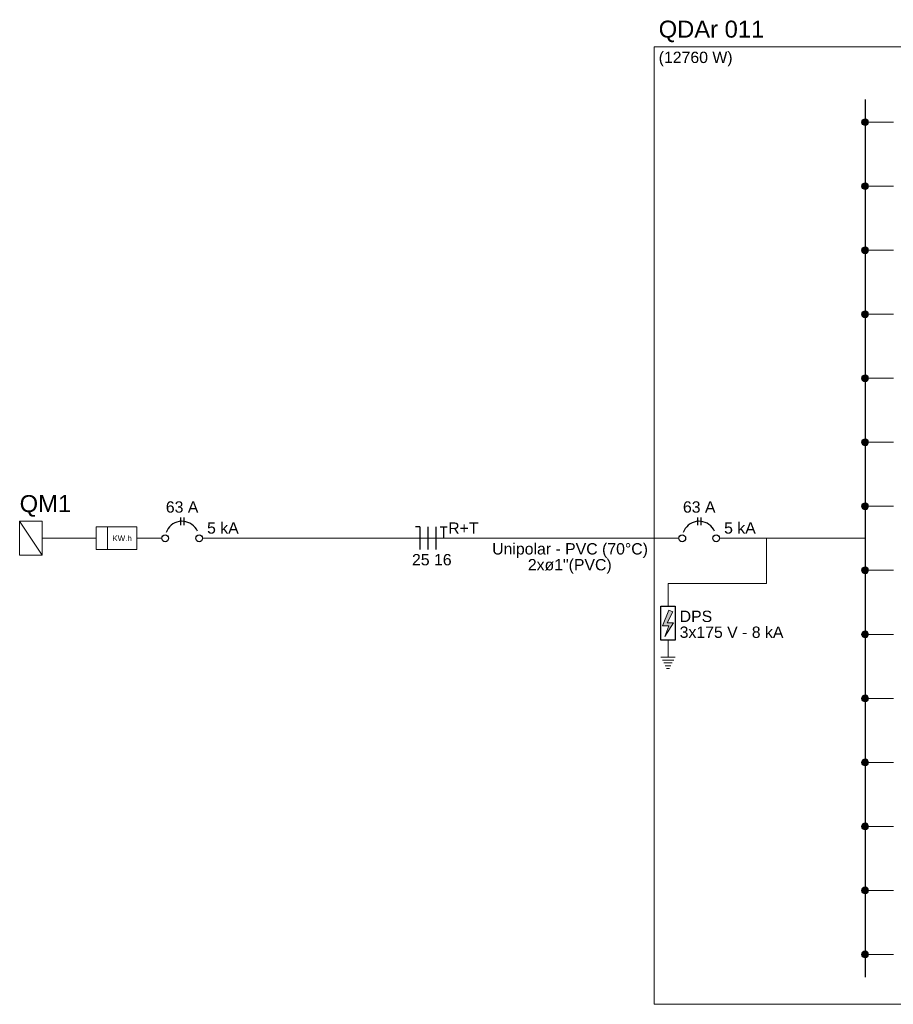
# Model space of a CAD drawing. Extents: x 5066 to 9756, y -2696 to -1109.
# Tile 36 of 208: x 9438 to 9454, y -2670 to -2652. Entities that reach past the tile are written whole.
import ezdxf

# ---------------------------------------------------------------- set-up
doc = ezdxf.new("R2010")
doc.units = 0
doc.header["$MEASUREMENT"] = 0
doc.linetypes.add('NULL', pattern=[0])
for name, color, linetype, lineweight in [('DI-Barramento', 6, 'CONTINUOUS', 30), ('DI-Disjuntor', 3, 'CONTINUOUS', 30), ('DI-Fios', 3, 'CONTINUOUS', 30), ('DI-Linhas do diagrama', 3, 'CONTINUOUS', 20), ('DI-Pontilhado', 3, 'CONTINUOUS', 20), ('DI-Textos do diagrama', 2, 'CONTINUOUS', 20), ('DI-Títulos', 3, 'CONTINUOUS', 9)]:
    doc.layers.add(name, color=color, linetype=linetype, lineweight=lineweight)
doc.styles.add('Arial', font='arial.ttf')

msp = doc.modelspace()

# ---------------------------------------------------------------- hatches: boundary and pattern name
at = {"layer": 'DI-Linhas do diagrama', "linetype": 'Continuous'}
for points in [[(9453.296, -2653.963), (9453.295, -2653.958), (9453.295, -2653.953), (9453.293, -2653.948), (9453.292, -2653.943), (9453.29, -2653.938), (9453.287, -2653.933), (9453.285, -2653.929), (9453.281, -2653.925), (9453.278, -2653.921), (9453.274, -2653.917), (9453.27, -2653.914), (9453.266, -2653.911), (9453.261, -2653.909), (9453.256, -2653.907), (9453.251, -2653.905), (9453.246, -2653.904), (9453.241, -2653.903), (9453.236, -2653.903), (9453.23, -2653.903), (9453.225, -2653.904), (9453.22, -2653.905), (9453.215, -2653.907), (9453.21, -2653.909), (9453.206, -2653.911), (9453.201, -2653.914), (9453.197, -2653.917), (9453.193, -2653.921), (9453.19, -2653.925), (9453.186, -2653.929), (9453.184, -2653.933), (9453.181, -2653.938), (9453.179, -2653.943), (9453.178, -2653.948), (9453.176, -2653.953), (9453.176, -2653.958), (9453.176, -2653.963), (9453.176, -2653.968), (9453.176, -2653.974), (9453.178, -2653.979), (9453.179, -2653.984), (9453.181, -2653.988), (9453.184, -2653.993), (9453.186, -2653.998), (9453.19, -2654.002), (9453.193, -2654.006), (9453.197, -2654.009), (9453.201, -2654.012), (9453.206, -2654.015), (9453.21, -2654.017), (9453.215, -2654.019), (9453.22, -2654.021), (9453.225, -2654.022), (9453.23, -2654.023), (9453.236, -2654.023), (9453.241, -2654.023), (9453.246, -2654.022), (9453.251, -2654.021), (9453.256, -2654.019), (9453.261, -2654.017), (9453.266, -2654.015), (9453.27, -2654.012), (9453.274, -2654.009), (9453.278, -2654.006), (9453.281, -2654.002), (9453.285, -2653.998), (9453.287, -2653.993), (9453.29, -2653.988), (9453.292, -2653.984), (9453.293, -2653.979), (9453.295, -2653.974), (9453.295, -2653.968)], [(9453.296, -2655.093), (9453.295, -2655.088), (9453.295, -2655.083), (9453.293, -2655.078), (9453.292, -2655.073), (9453.29, -2655.068), (9453.287, -2655.063), (9453.285, -2655.059), (9453.281, -2655.055), (9453.278, -2655.051), (9453.274, -2655.047), (9453.27, -2655.044), (9453.266, -2655.041), (9453.261, -2655.039), (9453.256, -2655.037), (9453.251, -2655.035), (9453.246, -2655.034), (9453.241, -2655.033), (9453.236, -2655.033), (9453.23, -2655.033), (9453.225, -2655.034), (9453.22, -2655.035), (9453.215, -2655.037), (9453.21, -2655.039), (9453.206, -2655.041), (9453.201, -2655.044), (9453.197, -2655.047), (9453.193, -2655.051), (9453.19, -2655.055), (9453.186, -2655.059), (9453.184, -2655.063), (9453.181, -2655.068), (9453.179, -2655.073), (9453.178, -2655.078), (9453.176, -2655.083), (9453.176, -2655.088), (9453.176, -2655.093), (9453.176, -2655.098), (9453.176, -2655.104), (9453.178, -2655.109), (9453.179, -2655.114), (9453.181, -2655.118), (9453.184, -2655.123), (9453.186, -2655.128), (9453.19, -2655.132), (9453.193, -2655.136), (9453.197, -2655.139), (9453.201, -2655.142), (9453.206, -2655.145), (9453.21, -2655.147), (9453.215, -2655.149), (9453.22, -2655.151), (9453.225, -2655.152), (9453.23, -2655.153), (9453.236, -2655.153), (9453.241, -2655.153), (9453.246, -2655.152), (9453.251, -2655.151), (9453.256, -2655.149), (9453.261, -2655.147), (9453.266, -2655.145), (9453.27, -2655.142), (9453.274, -2655.139), (9453.278, -2655.136), (9453.281, -2655.132), (9453.285, -2655.128), (9453.287, -2655.123), (9453.29, -2655.118), (9453.292, -2655.114), (9453.293, -2655.109), (9453.295, -2655.104), (9453.295, -2655.098)], [(9453.296, -2656.223), (9453.295, -2656.218), (9453.295, -2656.213), (9453.293, -2656.208), (9453.292, -2656.203), (9453.29, -2656.198), (9453.287, -2656.193), (9453.285, -2656.189), (9453.281, -2656.185), (9453.278, -2656.181), (9453.274, -2656.177), (9453.27, -2656.174), (9453.266, -2656.171), (9453.261, -2656.169), (9453.256, -2656.167), (9453.251, -2656.165), (9453.246, -2656.164), (9453.241, -2656.163), (9453.236, -2656.163), (9453.23, -2656.163), (9453.225, -2656.164), (9453.22, -2656.165), (9453.215, -2656.167), (9453.21, -2656.169), (9453.206, -2656.171), (9453.201, -2656.174), (9453.197, -2656.177), (9453.193, -2656.181), (9453.19, -2656.185), (9453.186, -2656.189), (9453.184, -2656.193), (9453.181, -2656.198), (9453.179, -2656.203), (9453.178, -2656.208), (9453.176, -2656.213), (9453.176, -2656.218), (9453.176, -2656.223), (9453.176, -2656.228), (9453.176, -2656.234), (9453.178, -2656.239), (9453.179, -2656.244), (9453.181, -2656.248), (9453.184, -2656.253), (9453.186, -2656.258), (9453.19, -2656.262), (9453.193, -2656.266), (9453.197, -2656.269), (9453.201, -2656.272), (9453.206, -2656.275), (9453.21, -2656.277), (9453.215, -2656.279), (9453.22, -2656.281), (9453.225, -2656.282), (9453.23, -2656.283), (9453.236, -2656.283), (9453.241, -2656.283), (9453.246, -2656.282), (9453.251, -2656.281), (9453.256, -2656.279), (9453.261, -2656.277), (9453.266, -2656.275), (9453.27, -2656.272), (9453.274, -2656.269), (9453.278, -2656.266), (9453.281, -2656.262), (9453.285, -2656.258), (9453.287, -2656.253), (9453.29, -2656.248), (9453.292, -2656.244), (9453.293, -2656.239), (9453.295, -2656.234), (9453.295, -2656.228)], [(9453.296, -2657.353), (9453.295, -2657.348), (9453.295, -2657.343), (9453.293, -2657.338), (9453.292, -2657.333), (9453.29, -2657.328), (9453.287, -2657.323), (9453.285, -2657.319), (9453.281, -2657.315), (9453.278, -2657.311), (9453.274, -2657.307), (9453.27, -2657.304), (9453.266, -2657.301), (9453.261, -2657.299), (9453.256, -2657.297), (9453.251, -2657.295), (9453.246, -2657.294), (9453.241, -2657.293), (9453.236, -2657.293), (9453.23, -2657.293), (9453.225, -2657.294), (9453.22, -2657.295), (9453.215, -2657.297), (9453.21, -2657.299), (9453.206, -2657.301), (9453.201, -2657.304), (9453.197, -2657.307), (9453.193, -2657.311), (9453.19, -2657.315), (9453.186, -2657.319), (9453.184, -2657.323), (9453.181, -2657.328), (9453.179, -2657.333), (9453.178, -2657.338), (9453.176, -2657.343), (9453.176, -2657.348), (9453.176, -2657.353), (9453.176, -2657.358), (9453.176, -2657.364), (9453.178, -2657.369), (9453.179, -2657.374), (9453.181, -2657.378), (9453.184, -2657.383), (9453.186, -2657.388), (9453.19, -2657.392), (9453.193, -2657.396), (9453.197, -2657.399), (9453.201, -2657.402), (9453.206, -2657.405), (9453.21, -2657.407), (9453.215, -2657.409), (9453.22, -2657.411), (9453.225, -2657.412), (9453.23, -2657.413), (9453.236, -2657.413), (9453.241, -2657.413), (9453.246, -2657.412), (9453.251, -2657.411), (9453.256, -2657.409), (9453.261, -2657.407), (9453.266, -2657.405), (9453.27, -2657.402), (9453.274, -2657.399), (9453.278, -2657.396), (9453.281, -2657.392), (9453.285, -2657.388), (9453.287, -2657.383), (9453.29, -2657.378), (9453.292, -2657.374), (9453.293, -2657.369), (9453.295, -2657.364), (9453.295, -2657.358)], [(9453.296, -2658.483), (9453.295, -2658.478), (9453.295, -2658.473), (9453.293, -2658.468), (9453.292, -2658.463), (9453.29, -2658.458), (9453.287, -2658.453), (9453.285, -2658.449), (9453.281, -2658.445), (9453.278, -2658.441), (9453.274, -2658.437), (9453.27, -2658.434), (9453.266, -2658.431), (9453.261, -2658.429), (9453.256, -2658.427), (9453.251, -2658.425), (9453.246, -2658.424), (9453.241, -2658.423), (9453.236, -2658.423), (9453.23, -2658.423), (9453.225, -2658.424), (9453.22, -2658.425), (9453.215, -2658.427), (9453.21, -2658.429), (9453.206, -2658.431), (9453.201, -2658.434), (9453.197, -2658.437), (9453.193, -2658.441), (9453.19, -2658.445), (9453.186, -2658.449), (9453.184, -2658.453), (9453.181, -2658.458), (9453.179, -2658.463), (9453.178, -2658.468), (9453.176, -2658.473), (9453.176, -2658.478), (9453.176, -2658.483), (9453.176, -2658.488), (9453.176, -2658.494), (9453.178, -2658.499), (9453.179, -2658.504), (9453.181, -2658.508), (9453.184, -2658.513), (9453.186, -2658.518), (9453.19, -2658.522), (9453.193, -2658.526), (9453.197, -2658.529), (9453.201, -2658.532), (9453.206, -2658.535), (9453.21, -2658.537), (9453.215, -2658.539), (9453.22, -2658.541), (9453.225, -2658.542), (9453.23, -2658.543), (9453.236, -2658.543), (9453.241, -2658.543), (9453.246, -2658.542), (9453.251, -2658.541), (9453.256, -2658.539), (9453.261, -2658.537), (9453.266, -2658.535), (9453.27, -2658.532), (9453.274, -2658.529), (9453.278, -2658.526), (9453.281, -2658.522), (9453.285, -2658.518), (9453.287, -2658.513), (9453.29, -2658.508), (9453.292, -2658.504), (9453.293, -2658.499), (9453.295, -2658.494), (9453.295, -2658.488)], [(9453.296, -2659.613), (9453.295, -2659.608), (9453.295, -2659.603), (9453.293, -2659.598), (9453.292, -2659.593), (9453.29, -2659.588), (9453.287, -2659.583), (9453.285, -2659.579), (9453.281, -2659.575), (9453.278, -2659.571), (9453.274, -2659.567), (9453.27, -2659.564), (9453.266, -2659.561), (9453.261, -2659.559), (9453.256, -2659.557), (9453.251, -2659.555), (9453.246, -2659.554), (9453.241, -2659.553), (9453.236, -2659.553), (9453.23, -2659.553), (9453.225, -2659.554), (9453.22, -2659.555), (9453.215, -2659.557), (9453.21, -2659.559), (9453.206, -2659.561), (9453.201, -2659.564), (9453.197, -2659.567), (9453.193, -2659.571), (9453.19, -2659.575), (9453.186, -2659.579), (9453.184, -2659.583), (9453.181, -2659.588), (9453.179, -2659.593), (9453.178, -2659.598), (9453.176, -2659.603), (9453.176, -2659.608), (9453.176, -2659.613), (9453.176, -2659.618), (9453.176, -2659.624), (9453.178, -2659.629), (9453.179, -2659.634), (9453.181, -2659.638), (9453.184, -2659.643), (9453.186, -2659.648), (9453.19, -2659.652), (9453.193, -2659.656), (9453.197, -2659.659), (9453.201, -2659.662), (9453.206, -2659.665), (9453.21, -2659.667), (9453.215, -2659.669), (9453.22, -2659.671), (9453.225, -2659.672), (9453.23, -2659.673), (9453.236, -2659.673), (9453.241, -2659.673), (9453.246, -2659.672), (9453.251, -2659.671), (9453.256, -2659.669), (9453.261, -2659.667), (9453.266, -2659.665), (9453.27, -2659.662), (9453.274, -2659.659), (9453.278, -2659.656), (9453.281, -2659.652), (9453.285, -2659.648), (9453.287, -2659.643), (9453.29, -2659.638), (9453.292, -2659.634), (9453.293, -2659.629), (9453.295, -2659.624), (9453.295, -2659.618)], [(9453.296, -2660.743), (9453.295, -2660.738), (9453.295, -2660.733), (9453.293, -2660.728), (9453.292, -2660.723), (9453.29, -2660.718), (9453.287, -2660.713), (9453.285, -2660.709), (9453.281, -2660.705), (9453.278, -2660.701), (9453.274, -2660.697), (9453.27, -2660.694), (9453.266, -2660.691), (9453.261, -2660.689), (9453.256, -2660.687), (9453.251, -2660.685), (9453.246, -2660.684), (9453.241, -2660.683), (9453.236, -2660.683), (9453.23, -2660.683), (9453.225, -2660.684), (9453.22, -2660.685), (9453.215, -2660.687), (9453.21, -2660.689), (9453.206, -2660.691), (9453.201, -2660.694), (9453.197, -2660.697), (9453.193, -2660.701), (9453.19, -2660.705), (9453.186, -2660.709), (9453.184, -2660.713), (9453.181, -2660.718), (9453.179, -2660.723), (9453.178, -2660.728), (9453.176, -2660.733), (9453.176, -2660.738), (9453.176, -2660.743), (9453.176, -2660.748), (9453.176, -2660.754), (9453.178, -2660.759), (9453.179, -2660.764), (9453.181, -2660.768), (9453.184, -2660.773), (9453.186, -2660.778), (9453.19, -2660.782), (9453.193, -2660.786), (9453.197, -2660.789), (9453.201, -2660.792), (9453.206, -2660.795), (9453.21, -2660.797), (9453.215, -2660.799), (9453.22, -2660.801), (9453.225, -2660.802), (9453.23, -2660.803), (9453.236, -2660.803), (9453.241, -2660.803), (9453.246, -2660.802), (9453.251, -2660.801), (9453.256, -2660.799), (9453.261, -2660.797), (9453.266, -2660.795), (9453.27, -2660.792), (9453.274, -2660.789), (9453.278, -2660.786), (9453.281, -2660.782), (9453.285, -2660.778), (9453.287, -2660.773), (9453.29, -2660.768), (9453.292, -2660.764), (9453.293, -2660.759), (9453.295, -2660.754), (9453.295, -2660.748)], [(9453.296, -2661.873), (9453.295, -2661.868), (9453.295, -2661.863), (9453.293, -2661.858), (9453.292, -2661.853), (9453.29, -2661.848), (9453.287, -2661.843), (9453.285, -2661.839), (9453.281, -2661.835), (9453.278, -2661.831), (9453.274, -2661.827), (9453.27, -2661.824), (9453.266, -2661.821), (9453.261, -2661.819), (9453.256, -2661.817), (9453.251, -2661.815), (9453.246, -2661.814), (9453.241, -2661.813), (9453.236, -2661.813), (9453.23, -2661.813), (9453.225, -2661.814), (9453.22, -2661.815), (9453.215, -2661.817), (9453.21, -2661.819), (9453.206, -2661.821), (9453.201, -2661.824), (9453.197, -2661.827), (9453.193, -2661.831), (9453.19, -2661.835), (9453.186, -2661.839), (9453.184, -2661.843), (9453.181, -2661.848), (9453.179, -2661.853), (9453.178, -2661.858), (9453.176, -2661.863), (9453.176, -2661.868), (9453.176, -2661.873), (9453.176, -2661.878), (9453.176, -2661.884), (9453.178, -2661.889), (9453.179, -2661.894), (9453.181, -2661.898), (9453.184, -2661.903), (9453.186, -2661.908), (9453.19, -2661.912), (9453.193, -2661.916), (9453.197, -2661.919), (9453.201, -2661.922), (9453.206, -2661.925), (9453.21, -2661.927), (9453.215, -2661.929), (9453.22, -2661.931), (9453.225, -2661.932), (9453.23, -2661.933), (9453.236, -2661.933), (9453.241, -2661.933), (9453.246, -2661.932), (9453.251, -2661.931), (9453.256, -2661.929), (9453.261, -2661.927), (9453.266, -2661.925), (9453.27, -2661.922), (9453.274, -2661.919), (9453.278, -2661.916), (9453.281, -2661.912), (9453.285, -2661.908), (9453.287, -2661.903), (9453.29, -2661.898), (9453.292, -2661.894), (9453.293, -2661.889), (9453.295, -2661.884), (9453.295, -2661.878)], [(9453.296, -2663.003), (9453.295, -2662.998), (9453.295, -2662.993), (9453.293, -2662.988), (9453.292, -2662.983), (9453.29, -2662.978), (9453.287, -2662.973), (9453.285, -2662.969), (9453.281, -2662.965), (9453.278, -2662.961), (9453.274, -2662.957), (9453.27, -2662.954), (9453.266, -2662.951), (9453.261, -2662.949), (9453.256, -2662.947), (9453.251, -2662.945), (9453.246, -2662.944), (9453.241, -2662.943), (9453.236, -2662.943), (9453.23, -2662.943), (9453.225, -2662.944), (9453.22, -2662.945), (9453.215, -2662.947), (9453.21, -2662.949), (9453.206, -2662.951), (9453.201, -2662.954), (9453.197, -2662.957), (9453.193, -2662.961), (9453.19, -2662.965), (9453.186, -2662.969), (9453.184, -2662.973), (9453.181, -2662.978), (9453.179, -2662.983), (9453.178, -2662.988), (9453.176, -2662.993), (9453.176, -2662.998), (9453.176, -2663.003), (9453.176, -2663.008), (9453.176, -2663.014), (9453.178, -2663.019), (9453.179, -2663.024), (9453.181, -2663.028), (9453.184, -2663.033), (9453.186, -2663.038), (9453.19, -2663.042), (9453.193, -2663.046), (9453.197, -2663.049), (9453.201, -2663.052), (9453.206, -2663.055), (9453.21, -2663.057), (9453.215, -2663.059), (9453.22, -2663.061), (9453.225, -2663.062), (9453.23, -2663.063), (9453.236, -2663.063), (9453.241, -2663.063), (9453.246, -2663.062), (9453.251, -2663.061), (9453.256, -2663.059), (9453.261, -2663.057), (9453.266, -2663.055), (9453.27, -2663.052), (9453.274, -2663.049), (9453.278, -2663.046), (9453.281, -2663.042), (9453.285, -2663.038), (9453.287, -2663.033), (9453.29, -2663.028), (9453.292, -2663.024), (9453.293, -2663.019), (9453.295, -2663.014), (9453.295, -2663.008)], [(9453.296, -2664.133), (9453.295, -2664.128), (9453.295, -2664.123), (9453.293, -2664.118), (9453.292, -2664.113), (9453.29, -2664.108), (9453.287, -2664.103), (9453.285, -2664.099), (9453.281, -2664.095), (9453.278, -2664.091), (9453.274, -2664.087), (9453.27, -2664.084), (9453.266, -2664.081), (9453.261, -2664.079), (9453.256, -2664.077), (9453.251, -2664.075), (9453.246, -2664.074), (9453.241, -2664.073), (9453.236, -2664.073), (9453.23, -2664.073), (9453.225, -2664.074), (9453.22, -2664.075), (9453.215, -2664.077), (9453.21, -2664.079), (9453.206, -2664.081), (9453.201, -2664.084), (9453.197, -2664.087), (9453.193, -2664.091), (9453.19, -2664.095), (9453.186, -2664.099), (9453.184, -2664.103), (9453.181, -2664.108), (9453.179, -2664.113), (9453.178, -2664.118), (9453.176, -2664.123), (9453.176, -2664.128), (9453.176, -2664.133), (9453.176, -2664.138), (9453.176, -2664.144), (9453.178, -2664.149), (9453.179, -2664.154), (9453.181, -2664.158), (9453.184, -2664.163), (9453.186, -2664.168), (9453.19, -2664.172), (9453.193, -2664.176), (9453.197, -2664.179), (9453.201, -2664.182), (9453.206, -2664.185), (9453.21, -2664.187), (9453.215, -2664.189), (9453.22, -2664.191), (9453.225, -2664.192), (9453.23, -2664.193), (9453.236, -2664.193), (9453.241, -2664.193), (9453.246, -2664.192), (9453.251, -2664.191), (9453.256, -2664.189), (9453.261, -2664.187), (9453.266, -2664.185), (9453.27, -2664.182), (9453.274, -2664.179), (9453.278, -2664.176), (9453.281, -2664.172), (9453.285, -2664.168), (9453.287, -2664.163), (9453.29, -2664.158), (9453.292, -2664.154), (9453.293, -2664.149), (9453.295, -2664.144), (9453.295, -2664.138)], [(9453.296, -2665.263), (9453.295, -2665.258), (9453.295, -2665.253), (9453.293, -2665.248), (9453.292, -2665.243), (9453.29, -2665.238), (9453.287, -2665.233), (9453.285, -2665.229), (9453.281, -2665.225), (9453.278, -2665.221), (9453.274, -2665.217), (9453.27, -2665.214), (9453.266, -2665.211), (9453.261, -2665.209), (9453.256, -2665.207), (9453.251, -2665.205), (9453.246, -2665.204), (9453.241, -2665.203), (9453.236, -2665.203), (9453.23, -2665.203), (9453.225, -2665.204), (9453.22, -2665.205), (9453.215, -2665.207), (9453.21, -2665.209), (9453.206, -2665.211), (9453.201, -2665.214), (9453.197, -2665.217), (9453.193, -2665.221), (9453.19, -2665.225), (9453.186, -2665.229), (9453.184, -2665.233), (9453.181, -2665.238), (9453.179, -2665.243), (9453.178, -2665.248), (9453.176, -2665.253), (9453.176, -2665.258), (9453.176, -2665.263), (9453.176, -2665.268), (9453.176, -2665.274), (9453.178, -2665.279), (9453.179, -2665.284), (9453.181, -2665.288), (9453.184, -2665.293), (9453.186, -2665.298), (9453.19, -2665.302), (9453.193, -2665.306), (9453.197, -2665.309), (9453.201, -2665.312), (9453.206, -2665.315), (9453.21, -2665.317), (9453.215, -2665.319), (9453.22, -2665.321), (9453.225, -2665.322), (9453.23, -2665.323), (9453.236, -2665.323), (9453.241, -2665.323), (9453.246, -2665.322), (9453.251, -2665.321), (9453.256, -2665.319), (9453.261, -2665.317), (9453.266, -2665.315), (9453.27, -2665.312), (9453.274, -2665.309), (9453.278, -2665.306), (9453.281, -2665.302), (9453.285, -2665.298), (9453.287, -2665.293), (9453.29, -2665.288), (9453.292, -2665.284), (9453.293, -2665.279), (9453.295, -2665.274), (9453.295, -2665.268)], [(9453.296, -2666.393), (9453.295, -2666.388), (9453.295, -2666.383), (9453.293, -2666.378), (9453.292, -2666.373), (9453.29, -2666.368), (9453.287, -2666.363), (9453.285, -2666.359), (9453.281, -2666.355), (9453.278, -2666.351), (9453.274, -2666.347), (9453.27, -2666.344), (9453.266, -2666.341), (9453.261, -2666.339), (9453.256, -2666.337), (9453.251, -2666.335), (9453.246, -2666.334), (9453.241, -2666.333), (9453.236, -2666.333), (9453.23, -2666.333), (9453.225, -2666.334), (9453.22, -2666.335), (9453.215, -2666.337), (9453.21, -2666.339), (9453.206, -2666.341), (9453.201, -2666.344), (9453.197, -2666.347), (9453.193, -2666.351), (9453.19, -2666.355), (9453.186, -2666.359), (9453.184, -2666.363), (9453.181, -2666.368), (9453.179, -2666.373), (9453.178, -2666.378), (9453.176, -2666.383), (9453.176, -2666.388), (9453.176, -2666.393), (9453.176, -2666.398), (9453.176, -2666.404), (9453.178, -2666.409), (9453.179, -2666.414), (9453.181, -2666.418), (9453.184, -2666.423), (9453.186, -2666.428), (9453.19, -2666.432), (9453.193, -2666.436), (9453.197, -2666.439), (9453.201, -2666.442), (9453.206, -2666.445), (9453.21, -2666.447), (9453.215, -2666.449), (9453.22, -2666.451), (9453.225, -2666.452), (9453.23, -2666.453), (9453.236, -2666.453), (9453.241, -2666.453), (9453.246, -2666.452), (9453.251, -2666.451), (9453.256, -2666.449), (9453.261, -2666.447), (9453.266, -2666.445), (9453.27, -2666.442), (9453.274, -2666.439), (9453.278, -2666.436), (9453.281, -2666.432), (9453.285, -2666.428), (9453.287, -2666.423), (9453.29, -2666.418), (9453.292, -2666.414), (9453.293, -2666.409), (9453.295, -2666.404), (9453.295, -2666.398)], [(9453.296, -2667.523), (9453.295, -2667.518), (9453.295, -2667.513), (9453.293, -2667.508), (9453.292, -2667.503), (9453.29, -2667.498), (9453.287, -2667.493), (9453.285, -2667.489), (9453.281, -2667.485), (9453.278, -2667.481), (9453.274, -2667.477), (9453.27, -2667.474), (9453.266, -2667.471), (9453.261, -2667.469), (9453.256, -2667.467), (9453.251, -2667.465), (9453.246, -2667.464), (9453.241, -2667.463), (9453.236, -2667.463), (9453.23, -2667.463), (9453.225, -2667.464), (9453.22, -2667.465), (9453.215, -2667.467), (9453.21, -2667.469), (9453.206, -2667.471), (9453.201, -2667.474), (9453.197, -2667.477), (9453.193, -2667.481), (9453.19, -2667.485), (9453.186, -2667.489), (9453.184, -2667.493), (9453.181, -2667.498), (9453.179, -2667.503), (9453.178, -2667.508), (9453.176, -2667.513), (9453.176, -2667.518), (9453.176, -2667.523), (9453.176, -2667.528), (9453.176, -2667.534), (9453.178, -2667.539), (9453.179, -2667.544), (9453.181, -2667.548), (9453.184, -2667.553), (9453.186, -2667.558), (9453.19, -2667.562), (9453.193, -2667.566), (9453.197, -2667.569), (9453.201, -2667.572), (9453.206, -2667.575), (9453.21, -2667.577), (9453.215, -2667.579), (9453.22, -2667.581), (9453.225, -2667.582), (9453.23, -2667.583), (9453.236, -2667.583), (9453.241, -2667.583), (9453.246, -2667.582), (9453.251, -2667.581), (9453.256, -2667.579), (9453.261, -2667.577), (9453.266, -2667.575), (9453.27, -2667.572), (9453.274, -2667.569), (9453.278, -2667.566), (9453.281, -2667.562), (9453.285, -2667.558), (9453.287, -2667.553), (9453.29, -2667.548), (9453.292, -2667.544), (9453.293, -2667.539), (9453.295, -2667.534), (9453.295, -2667.528)], [(9453.296, -2668.653), (9453.295, -2668.648), (9453.295, -2668.643), (9453.293, -2668.638), (9453.292, -2668.633), (9453.29, -2668.628), (9453.287, -2668.623), (9453.285, -2668.619), (9453.281, -2668.615), (9453.278, -2668.611), (9453.274, -2668.607), (9453.27, -2668.604), (9453.266, -2668.601), (9453.261, -2668.599), (9453.256, -2668.597), (9453.251, -2668.595), (9453.246, -2668.594), (9453.241, -2668.593), (9453.236, -2668.593), (9453.23, -2668.593), (9453.225, -2668.594), (9453.22, -2668.595), (9453.215, -2668.597), (9453.21, -2668.599), (9453.206, -2668.601), (9453.201, -2668.604), (9453.197, -2668.607), (9453.193, -2668.611), (9453.19, -2668.615), (9453.186, -2668.619), (9453.184, -2668.623), (9453.181, -2668.628), (9453.179, -2668.633), (9453.178, -2668.638), (9453.176, -2668.643), (9453.176, -2668.648), (9453.176, -2668.653), (9453.176, -2668.658), (9453.176, -2668.664), (9453.178, -2668.669), (9453.179, -2668.674), (9453.181, -2668.678), (9453.184, -2668.683), (9453.186, -2668.688), (9453.19, -2668.692), (9453.193, -2668.696), (9453.197, -2668.699), (9453.201, -2668.702), (9453.206, -2668.705), (9453.21, -2668.707), (9453.215, -2668.709), (9453.22, -2668.711), (9453.225, -2668.712), (9453.23, -2668.713), (9453.236, -2668.713), (9453.241, -2668.713), (9453.246, -2668.712), (9453.251, -2668.711), (9453.256, -2668.709), (9453.261, -2668.707), (9453.266, -2668.705), (9453.27, -2668.702), (9453.274, -2668.699), (9453.278, -2668.696), (9453.281, -2668.692), (9453.285, -2668.688), (9453.287, -2668.683), (9453.29, -2668.678), (9453.292, -2668.674), (9453.293, -2668.669), (9453.295, -2668.664), (9453.295, -2668.658)]]:
    msp.add_hatch(color=7, dxfattribs=at).paths.add_polyline_path(points)
at = {"layer": 'DI-Textos do diagrama', "linetype": 'Continuous'}
msp.add_hatch(color=7, dxfattribs=at).paths.add_polyline_path([(9449.843, -2662.604), (9449.743, -2662.802), (9449.853, -2662.802), (9449.703, -2663.042), (9449.773, -2662.85), (9449.658, -2662.85), (9449.773, -2662.574)])

# ---------------------------------------------------------------- linework, layer by layer
at = {"layer": 'DI-Barramento'}
msp.add_line((9453.236, -2653.563), (9453.236, -2669.053), dxfattribs=at)
at = {"layer": 'DI-Disjuntor'}
for p, q in [((9441.148, -2660.938), (9441.148, -2661.078)), ((9441.208, -2660.938), (9441.208, -2661.078)), ((9450.278, -2660.938), (9450.278, -2661.078)), ((9450.338, -2660.938), (9450.338, -2661.078))]:
    msp.add_line(p, q, dxfattribs=at)
for points in [[(9441.45, -2661.181), (9441.431, -2661.147), (9441.407, -2661.115), (9441.38, -2661.087), (9441.35, -2661.062), (9441.316, -2661.042), (9441.28, -2661.026), (9441.243, -2661.015), (9441.204, -2661.009), (9441.165, -2661.008), (9441.126, -2661.013), (9441.087, -2661.022), (9441.051, -2661.036), (9441.016, -2661.055), (9440.985, -2661.078), (9440.956, -2661.105), (9440.932, -2661.136), (9440.912, -2661.17), (9440.896, -2661.206)], [(9450.58, -2661.181), (9450.561, -2661.147), (9450.538, -2661.115), (9450.511, -2661.087), (9450.48, -2661.062), (9450.447, -2661.042), (9450.411, -2661.026), (9450.373, -2661.015), (9450.334, -2661.009), (9450.295, -2661.008), (9450.256, -2661.013), (9450.218, -2661.022), (9450.181, -2661.036), (9450.147, -2661.055), (9450.115, -2661.078), (9450.087, -2661.105), (9450.062, -2661.136), (9450.042, -2661.17), (9450.026, -2661.206)], [(9449.633, -2662.508), (9449.883, -2662.508), (9449.883, -2663.108), (9449.633, -2663.108), (9449.633, -2662.508)]]:
    msp.add_lwpolyline(points, dxfattribs=at)
for centre in [(9440.878, -2661.308), (9441.478, -2661.308), (9450.008, -2661.308), (9450.608, -2661.308)]:
    msp.add_circle(centre, 0.06, dxfattribs=at)
at = {"layer": 'DI-Fios'}
for p, q in [((9445.376, -2661.108), (9445.296, -2661.108)), ((9445.376, -2661.108), (9445.376, -2661.508)), ((9445.516, -2661.108), (9445.516, -2661.508)), ((9445.656, -2661.108), (9445.656, -2661.508)), ((9445.732, -2661.108), (9445.86, -2661.108)), ((9445.796, -2661.308), (9445.796, -2661.108))]:
    msp.add_line(p, q, dxfattribs=at)
at = {"layer": 'DI-Linhas do diagrama'}
for p, q in [((9453.296, -2653.963), (9453.736, -2653.963)), ((9453.296, -2655.093), (9453.736, -2655.093)), ((9453.296, -2656.223), (9453.736, -2656.223)), ((9453.296, -2657.353), (9453.736, -2657.353)), ((9453.296, -2658.483), (9453.736, -2658.483)), ((9453.296, -2659.613), (9453.736, -2659.613)), ((9453.296, -2660.743), (9453.736, -2660.743)), ((9438.709, -2661.608), (9438.309, -2661.008)), ((9439.858, -2661.108), (9439.858, -2661.508)), ((9438.709, -2661.308), (9439.658, -2661.308)), ((9440.378, -2661.308), (9440.818, -2661.308)), ((9441.538, -2661.308), (9445.376, -2661.308)), ((9445.376, -2661.308), (9445.796, -2661.308)), ((9445.796, -2661.308), (9448.022, -2661.308)), ((9448.022, -2661.308), (9449.948, -2661.308)), ((9450.668, -2661.308), (9451.497, -2661.308)), ((9450.668, -2661.308), (9453.236, -2661.308)), ((9451.497, -2661.308), (9451.497, -2662.108)), ((9453.296, -2661.873), (9453.736, -2661.873)), ((9449.758, -2662.108), (9451.497, -2662.108)), ((9449.758, -2662.108), (9449.758, -2662.508)), ((9449.758, -2663.108), (9449.758, -2663.408)), ((9453.296, -2663.003), (9453.736, -2663.003)), ((9449.633, -2663.408), (9449.883, -2663.408)), ((9449.658, -2663.458), (9449.858, -2663.458)), ((9449.683, -2663.508), (9449.833, -2663.508)), ((9449.708, -2663.558), (9449.808, -2663.558)), ((9449.733, -2663.608), (9449.783, -2663.608)), ((9453.296, -2664.133), (9453.736, -2664.133)), ((9453.296, -2665.263), (9453.736, -2665.263)), ((9453.296, -2666.393), (9453.736, -2666.393)), ((9453.296, -2667.523), (9453.736, -2667.523)), ((9453.296, -2668.653), (9453.736, -2668.653))]:
    msp.add_line(p, q, dxfattribs=at)
for points in [[(9438.309, -2661.608), (9438.709, -2661.608), (9438.709, -2661.008), (9438.309, -2661.008), (9438.309, -2661.608)], [(9439.658, -2661.108), (9440.378, -2661.108), (9440.378, -2661.508), (9439.658, -2661.508), (9439.658, -2661.108)]]:
    msp.add_lwpolyline(points, dxfattribs=at)
for centre in [(9453.236, -2653.963), (9453.236, -2653.963), (9453.236, -2655.093), (9453.236, -2655.093), (9453.236, -2656.223), (9453.236, -2656.223), (9453.236, -2657.353), (9453.236, -2657.353), (9453.236, -2658.483), (9453.236, -2658.483), (9453.236, -2659.613), (9453.236, -2659.613), (9453.236, -2660.743), (9453.236, -2660.743), (9453.236, -2661.873), (9453.236, -2661.873), (9453.236, -2663.003), (9453.236, -2663.003), (9453.236, -2664.133), (9453.236, -2664.133), (9453.236, -2665.263), (9453.236, -2665.263), (9453.236, -2666.393), (9453.236, -2666.393), (9453.236, -2667.523), (9453.236, -2667.523), (9453.236, -2668.653), (9453.236, -2668.653)]:
    msp.add_circle(centre, 0.06, dxfattribs=at)
at = {"layer": 'DI-Pontilhado'}
msp.add_lwpolyline([(9449.513, -2652.633), (9457.089, -2652.633), (9457.089, -2669.533), (9449.513, -2669.533), (9449.513, -2652.633)], dxfattribs=at)
at = {"layer": 'DI-Textos do diagrama'}
msp.add_lwpolyline([(9449.843, -2662.604), (9449.743, -2662.802), (9449.853, -2662.802), (9449.703, -2663.042), (9449.773, -2662.85), (9449.658, -2662.85), (9449.773, -2662.574), (9449.843, -2662.604)], dxfattribs=at)

# ---------------------------------------------------------------- texts
at = {"layer": 'DI-Textos do diagrama', "linetype": 'NULL', "attachment_point": 7, "line_spacing_factor": 0.6, "style": 'Arial'}
for s, insert, char_height, width in [('(12760 W)', (9449.593, -2652.979), 0.2, 2.60793), ('63 A', (9440.89, -2660.858), 0.2, 1.14939), ('63 A', (9450.021, -2660.858), 0.2, 1.14939), ('5 kA', (9441.618, -2661.228), 0.2, 1.11829), ('R+T', (9445.876, -2661.228), 0.2, 1.07134), ('5 kA', (9450.748, -2661.228), 0.2, 1.11829), ('KW.h', (9439.947, -2661.358), 0.1, 0.68308), ('Unipolar - PVC (70%%dC)', (9446.652, -2661.654), 0.2, 5.48232), ('25 16', (9445.237, -2661.788), 0.2, 1.39787), ('2xø1"(PVC)', (9447.282, -2661.934), 0.2, 2.9622), ('DPS', (9449.963, -2662.788), 0.2, 1.14939), ('3x175 V - 8 kA', (9449.963, -2663.068), 0.2, 3.66494)]:
    msp.add_mtext(s, dxfattribs=dict(at, insert=insert, char_height=char_height, width=width))
at = {"layer": 'DI-Títulos', "linetype": 'NULL', "char_height": 0.3, "attachment_point": 7, "line_spacing_factor": 0.6, "style": 'Arial'}
for s, insert, width in [('QDAr 011', (9449.593, -2652.553), 3.72668), ('QM1', (9438.309, -2660.928), 1.81646)]:
    msp.add_mtext(s, dxfattribs=dict(at, insert=insert, width=width))

doc.saveas('drawing.dxf')
